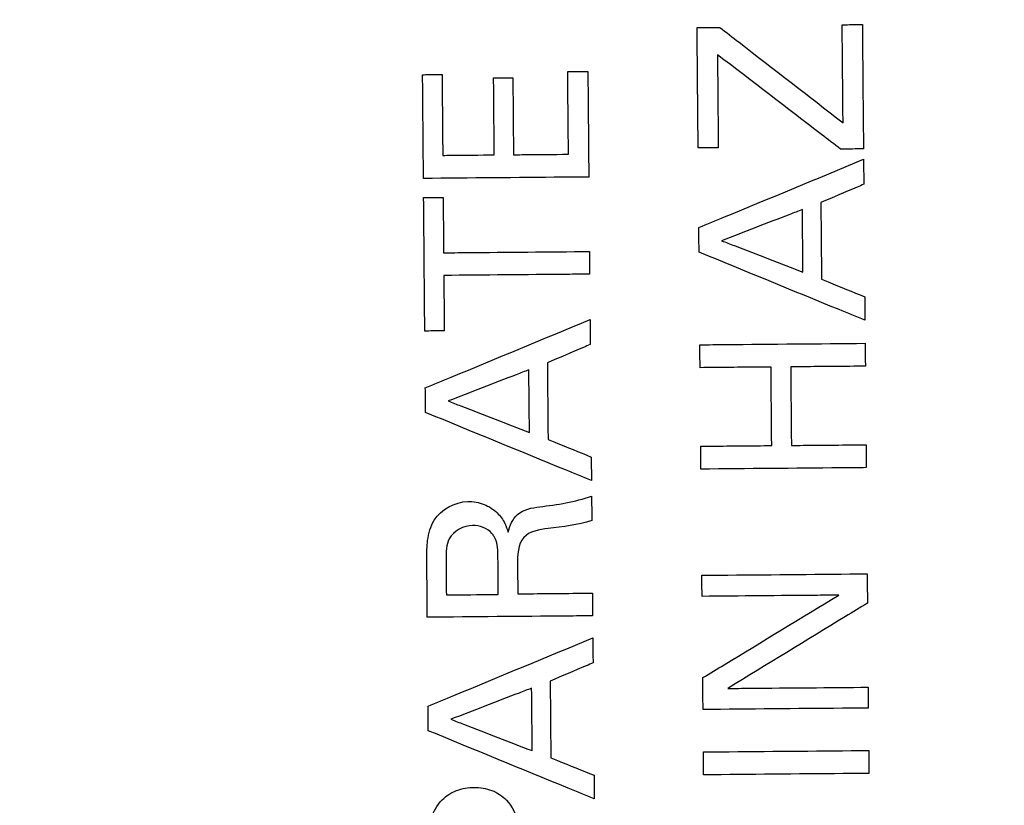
# Model space of a CAD drawing. Header units: inches. Extents: x 0 to 34, y 0 to 22.
# Tile 29 of 69: x 7.662 to 8.02, y 6.25 to 6.536. Entities that reach past the tile are written whole.
import ezdxf

# ---------------------------------------------------------------- set-up
doc = ezdxf.new("R2010")
doc.units = ezdxf.units.IN
doc.header["$LTSCALE"] = 1.87
doc.header["$MEASUREMENT"] = 0
doc.layers.get('0').update_dxf_attribs({"linetype": 'CONTINUOUS'})
doc.layers.add('DATUMCURVES', color=7, linetype='CONTINUOUS')
doc.layers.add('DIMENSIONS', color=7, linetype='CONTINUOUS')
doc.styles.get("Standard").update_dxf_attribs({"font": 'txt', "width": 0.8})
doc.dimstyles.new('DIMSTYLE_1', dxfattribs={"dimtxt": 0.125, "dimasz": 0.1875, "dimexe": 0.18, "dimexo": 0.0625, "dimgap": 0.09, "dimtad": 0, "dimtih": 1, "dimtoh": 1, "dimdec": 3, "dimzin": 4, "dimdsep": 46, "dimtxsty": 'STANDARD', "dimblk": '_FILLED', "dimblk1": '_FILLED', "dimblk2": '_FILLED', "dimcen": 0.09, "dimadec": 0, "dimazin": 0, "dimtp": 0.01, "dimtm": 0.01, "dimtfac": 1, "dimtdec": 3, "dimtofl": 0, "dimtmove": 0, "dimatfit": 3, "dimldrblk": '_FILLED', "dimfxl": 1, "dimtolj": 1, "dimtzin": 4, "dimarcsym": 0})

# ---------------------------------------------------------------- blocks, each defined once
blk = doc.blocks.new('_FILLED')
at = {"color": 0, "linetype": 'BYBLOCK'}
blk.add_solid([(0, 0), (-1, 0.1736), (-1, -0.1736)], dxfattribs=at)
blk = doc.blocks.new('*D1')
at = {"layer": 'DIMENSIONS', "color": 2, "linetype": 'CONTINUOUS'}
for p, q in [((6.98109, 8.41866), (9.59242, 8.41866)), ((9.46742, 8.41866), (9.46742, 6.79725)), ((9.46742, 4.65346), (9.46742, 6.54725)), ((6.98744, 4.65346), (9.59242, 4.65346))]:
    blk.add_line(p, q, dxfattribs=at)
at = {"layer": 'DIMENSIONS', "color": 2, "linetype": 'CONTINUOUS', "xscale": 0.1875, "yscale": 0.1875, "zscale": 0.1875}
for p, rotation in [((9.46742, 8.41866), 90), ((9.46742, 4.65346), 270)]:
    blk.add_blockref('_FILLED', p, dxfattribs=dict(at, rotation=rotation))
at = {"layer": 'DIMENSIONS', "color": 2, "linetype": 'CONTINUOUS', "width": 0.8}
for s, p in [('[', (9.42992, 6.60975)), (']', (10.02992, 6.60975)), ('3.765', (8.80492, 6.60975)), ('95.64', (9.52992, 6.60975))]:
    blk.add_text(s, height=0.125, dxfattribs=at).set_placement(p)
blk = doc.blocks.new('*D2')
at = {"layer": 'DIMENSIONS', "color": 2, "linetype": 'CONTINUOUS'}
for p, q in [((6.62533, 11.36822), (10.55403, 11.36822)), ((10.42903, 11.36822), (10.42903, 9.18302)), ((10.42903, 4.65346), (10.42903, 8.93302)), ((7.01395, 4.65346), (10.55403, 4.65346))]:
    blk.add_line(p, q, dxfattribs=at)
at = {"layer": 'DIMENSIONS', "color": 2, "linetype": 'CONTINUOUS', "xscale": 0.1875, "yscale": 0.1875, "zscale": 0.1875}
for p, rotation in [((10.42903, 11.36822), 90), ((10.42903, 4.65346), 270)]:
    blk.add_blockref('_FILLED', p, dxfattribs=dict(at, rotation=rotation))
at = {"layer": 'DIMENSIONS', "color": 2, "linetype": 'CONTINUOUS', "width": 0.8}
for s, p in [('[', (10.34153, 8.99552)), (']', (11.04153, 8.99552)), ('6.715', (9.71653, 8.99552)), ('170.55', (10.44153, 8.99552))]:
    blk.add_text(s, height=0.125, dxfattribs=at).set_placement(p)

msp = doc.modelspace()

# ---------------------------------------------------------------- linework, layer by layer
at = {"layer": 'DATUMCURVES', "color": 40, "linetype": 'CONTINUOUS'}
for points, knots in [([(7.96124, 6.53423, 1.13017), (7.96163, 6.53423, 1.13017), (7.96407, 6.53425, 1.13017), (7.96652, 6.53427, 1.13017), (7.96858, 6.53429, 1.13017)], [0, 0, 0, 0, 0.15625, 1, 1, 1, 1]), ([(7.96156, 6.49858, 1.13017), (7.96154, 6.50043, 1.13017), (7.96144, 6.51232, 1.13017), (7.96133, 6.5242, 1.13017), (7.96124, 6.53423, 1.13017)], [0, 0, 0, 0, 0.15625, 1, 1, 1, 1]), ([(7.96858, 6.53429, 1.13017), (7.9686, 6.53193, 1.13017), (7.96873, 6.51686, 1.13017), (7.96887, 6.50178, 1.13017), (7.96898, 6.48907, 1.13017)], [0, 0, 0, 0, 0.15625, 1, 1, 1, 1]), ([(7.90846, 6.53318, 1.13017), (7.90889, 6.53319, 1.13017), (7.91164, 6.53321, 1.13017), (7.91439, 6.53323, 1.13017), (7.91671, 6.53325, 1.13017)], [0, 0, 0, 0, 0.15625, 1, 1, 1, 1]), ([(7.90884, 6.48946, 1.13017), (7.90882, 6.49173, 1.13017), (7.9087, 6.50631, 1.13017), (7.90857, 6.52088, 1.13017), (7.90846, 6.53318, 1.13017)], [0, 0, 0, 0, 0.15625, 1, 1, 1, 1]), ([(7.91671, 6.53325, 1.13017), (7.91905, 6.53145, 1.13017), (7.93399, 6.51989, 1.13017), (7.94894, 6.50833, 1.13017), (7.96156, 6.49858, 1.13017)], [0, 0, 0, 0, 0.15625, 1, 1, 1, 1]), ([(7.96065, 6.48899, 1.13017), (7.95832, 6.49078, 1.13017), (7.94339, 6.50223, 1.13017), (7.92847, 6.51367, 1.13017), (7.91587, 6.52333, 1.13017)], [0, 0, 0, 0, 0.15625, 1, 1, 1, 1]), ([(7.91587, 6.52333, 1.13017), (7.91589, 6.52157, 1.13017), (7.91599, 6.5103, 1.13017), (7.91609, 6.49903, 1.13017), (7.91617, 6.48952, 1.13017)], [0, 0, 0, 0, 0.15625, 1, 1, 1, 1]), ([(7.80859, 6.51606, 1.13017), (7.80896, 6.51606, 1.13017), (7.81132, 6.51609, 1.13017), (7.81368, 6.51611, 1.13017), (7.81567, 6.51612, 1.13017)], [0, 0, 0, 0, 0.15625, 1, 1, 1, 1]), ([(7.80892, 6.47833, 1.13017), (7.80891, 6.48029, 1.13017), (7.8088, 6.49287, 1.13017), (7.80869, 6.50545, 1.13017), (7.80859, 6.51606, 1.13017)], [0, 0, 0, 0, 0.15625, 1, 1, 1, 1]), ([(7.81567, 6.51612, 1.13017), (7.81569, 6.51459, 1.13017), (7.81577, 6.50479, 1.13017), (7.81586, 6.49499, 1.13017), (7.81593, 6.48673, 1.13017)], [0, 0, 0, 0, 0.15625, 1, 1, 1, 1]), ([(7.8614, 6.51719, 1.13017), (7.86178, 6.51719, 1.13017), (7.86422, 6.51721, 1.13017), (7.86666, 6.51723, 1.13017), (7.86872, 6.51725, 1.13017)], [0, 0, 0, 0, 0.15625, 1, 1, 1, 1]), ([(7.86166, 6.48712, 1.13017), (7.86165, 6.48869, 1.13017), (7.86156, 6.49871, 1.13017), (7.86147, 6.50873, 1.13017), (7.8614, 6.51719, 1.13017)], [0, 0, 0, 0, 0.15625, 1, 1, 1, 1]), ([(7.86872, 6.51725, 1.13017), (7.86874, 6.51525, 1.13017), (7.86885, 6.50245, 1.13017), (7.86896, 6.48965, 1.13017), (7.86906, 6.47885, 1.13017)], [0, 0, 0, 0, 0.15625, 1, 1, 1, 1]), ([(7.83443, 6.51487, 1.13017), (7.83479, 6.51487, 1.13017), (7.83713, 6.51489, 1.13017), (7.83946, 6.51491, 1.13017), (7.84143, 6.51493, 1.13017)], [0, 0, 0, 0, 0.15625, 1, 1, 1, 1]), ([(7.83467, 6.48689, 1.13017), (7.83466, 6.48835, 1.13017), (7.83458, 6.49767, 1.13017), (7.8345, 6.507, 1.13017), (7.83443, 6.51487, 1.13017)], [0, 0, 0, 0, 0.15625, 1, 1, 1, 1]), ([(7.84143, 6.51493, 1.13017), (7.84144, 6.51347, 1.13017), (7.84152, 6.50415, 1.13017), (7.8416, 6.49482, 1.13017), (7.84167, 6.48695, 1.13017)], [0, 0, 0, 0, 0.15625, 1, 1, 1, 1]), ([(7.81593, 6.48673, 1.13017), (7.8169, 6.48673, 1.13017), (7.82315, 6.48679, 1.13017), (7.8294, 6.48684, 1.13017), (7.83467, 6.48689, 1.13017)], [0, 0, 0, 0, 0.15625, 1, 1, 1, 1]), ([(7.84167, 6.48695, 1.13017), (7.84271, 6.48696, 1.13017), (7.84938, 6.48702, 1.13017), (7.85604, 6.48708, 1.13017), (7.86166, 6.48712, 1.13017)], [0, 0, 0, 0, 0.15625, 1, 1, 1, 1]), ([(7.91617, 6.48952, 1.13017), (7.91579, 6.48952, 1.13017), (7.91335, 6.4895, 1.13017), (7.9109, 6.48947, 1.13017), (7.90884, 6.48946, 1.13017)], [0, 0, 0, 0, 0.15625, 1, 1, 1, 1]), ([(7.96898, 6.48907, 1.13017), (7.96854, 6.48906, 1.13017), (7.96577, 6.48904, 1.13017), (7.96299, 6.48901, 1.13017), (7.96065, 6.48899, 1.13017)], [0, 0, 0, 0, 0.15625, 1, 1, 1, 1]), ([(7.9091, 6.46044, 1.13017), (7.91222, 6.46173, 1.13017), (7.93219, 6.47001, 1.13017), (7.95216, 6.47829, 1.13017), (7.96901, 6.48528, 1.13017)], [0, 0, 0, 0, 0.15625, 1, 1, 1, 1]), ([(7.96901, 6.48528, 1.13017), (7.96901, 6.48481, 1.13017), (7.96904, 6.48178, 1.13017), (7.96907, 6.47876, 1.13017), (7.96909, 6.47621, 1.13017)], [0, 0, 0, 0, 0.15625, 1, 1, 1, 1]), ([(7.86906, 6.47885, 1.13017), (7.86593, 6.47883, 1.13017), (7.84588, 6.47865, 1.13017), (7.82584, 6.47848, 1.13017), (7.80892, 6.47833, 1.13017)], [0, 0, 0, 0, 0.15625, 1, 1, 1, 1]), ([(7.96909, 6.47621, 1.13017), (7.96828, 6.47586, 1.13017), (7.96307, 6.47365, 1.13017), (7.95787, 6.47144, 1.13017), (7.95348, 6.46957, 1.13017)], [0, 0, 0, 0, 0.15625, 1, 1, 1, 1]), ([(7.80898, 6.47139, 1.13017), (7.80935, 6.4714, 1.13017), (7.81171, 6.47142, 1.13017), (7.81407, 6.47144, 1.13017), (7.81606, 6.47145, 1.13017)], [0, 0, 0, 0, 0.15625, 1, 1, 1, 1]), ([(7.80941, 6.42284, 1.13017), (7.80938, 6.42537, 1.13017), (7.80924, 6.44155, 1.13017), (7.8091, 6.45774, 1.13017), (7.80898, 6.47139, 1.13017)], [0, 0, 0, 0, 0.15625, 1, 1, 1, 1]), ([(7.81606, 6.47145, 1.13017), (7.81607, 6.4704, 1.13017), (7.81613, 6.46369, 1.13017), (7.81619, 6.45697, 1.13017), (7.81624, 6.4513, 1.13017)], [0, 0, 0, 0, 0.15625, 1, 1, 1, 1]), ([(7.95348, 6.46957, 1.13017), (7.95349, 6.46812, 1.13017), (7.95357, 6.45882, 1.13017), (7.95366, 6.44952, 1.13017), (7.95372, 6.44167, 1.13017)], [0, 0, 0, 0, 0.15625, 1, 1, 1, 1]), ([(7.94676, 6.46701, 1.13017), (7.94523, 6.46642, 1.13017), (7.93544, 6.46265, 1.13017), (7.92565, 6.45887, 1.13017), (7.91739, 6.45568, 1.13017)], [0, 0, 0, 0, 0.15625, 1, 1, 1, 1]), ([(7.94696, 6.44428, 1.13017), (7.94695, 6.44546, 1.13017), (7.94688, 6.45304, 1.13017), (7.94682, 6.46062, 1.13017), (7.94676, 6.46701, 1.13017)], [0, 0, 0, 0, 0.15625, 1, 1, 1, 1]), ([(7.90918, 6.45153, 1.13017), (7.90917, 6.45199, 1.13017), (7.90915, 6.45496, 1.13017), (7.90912, 6.45793, 1.13017), (7.9091, 6.46044, 1.13017)], [0, 0, 0, 0, 0.15625, 1, 1, 1, 1]), ([(7.91739, 6.45568, 1.13017), (7.91893, 6.45509, 1.13017), (7.92878, 6.45129, 1.13017), (7.93864, 6.44748, 1.13017), (7.94696, 6.44428, 1.13017)], [0, 0, 0, 0, 0.15625, 1, 1, 1, 1]), ([(7.81624, 6.4513, 1.13017), (7.819, 6.45132, 1.13017), (7.83669, 6.45148, 1.13017), (7.85437, 6.45163, 1.13017), (7.8693, 6.45176, 1.13017)], [0, 0, 0, 0, 0.15625, 1, 1, 1, 1]), ([(7.8693, 6.45176, 1.13017), (7.8693, 6.45133, 1.13017), (7.86932, 6.44858, 1.13017), (7.86935, 6.44584, 1.13017), (7.86937, 6.44352, 1.13017)], [0, 0, 0, 0, 0.15625, 1, 1, 1, 1]), ([(7.96952, 6.42674, 1.13017), (7.96638, 6.42803, 1.13017), (7.94626, 6.43629, 1.13017), (7.92615, 6.44456, 1.13017), (7.90918, 6.45153, 1.13017)], [0, 0, 0, 0, 0.15625, 1, 1, 1, 1]), ([(7.86937, 6.44352, 1.13017), (7.8666, 6.44349, 1.13017), (7.84892, 6.44334, 1.13017), (7.83123, 6.44318, 1.13017), (7.81631, 6.44305, 1.13017)], [0, 0, 0, 0, 0.15625, 1, 1, 1, 1]), ([(7.81631, 6.44305, 1.13017), (7.81632, 6.442, 1.13017), (7.81638, 6.43529, 1.13017), (7.81644, 6.42857, 1.13017), (7.81649, 6.4229, 1.13017)], [0, 0, 0, 0, 0.15625, 1, 1, 1, 1]), ([(7.95372, 6.44167, 1.13017), (7.95454, 6.44134, 1.13017), (7.95978, 6.43922, 1.13017), (7.96502, 6.4371, 1.13017), (7.96945, 6.43532, 1.13017)], [0, 0, 0, 0, 0.15625, 1, 1, 1, 1]), ([(7.96945, 6.43532, 1.13017), (7.96945, 6.43487, 1.13017), (7.96947, 6.43201, 1.13017), (7.9695, 6.42915, 1.13017), (7.96952, 6.42674, 1.13017)], [0, 0, 0, 0, 0.15625, 1, 1, 1, 1]), ([(7.80959, 6.40215, 1.13017), (7.81271, 6.40345, 1.13017), (7.83268, 6.41173, 1.13017), (7.85266, 6.42001, 1.13017), (7.86951, 6.427, 1.13017)], [0, 0, 0, 0, 0.15625, 1, 1, 1, 1]), ([(7.86951, 6.427, 1.13017), (7.86952, 6.42652, 1.13017), (7.86954, 6.4235, 1.13017), (7.86957, 6.42048, 1.13017), (7.86959, 6.41792, 1.13017)], [0, 0, 0, 0, 0.15625, 1, 1, 1, 1]), ([(7.81649, 6.4229, 1.13017), (7.81612, 6.4229, 1.13017), (7.81376, 6.42288, 1.13017), (7.8114, 6.42285, 1.13017), (7.80941, 6.42284, 1.13017)], [0, 0, 0, 0, 0.15625, 1, 1, 1, 1]), ([(7.86959, 6.41792, 1.13017), (7.86878, 6.41758, 1.13017), (7.86358, 6.41537, 1.13017), (7.85838, 6.41316, 1.13017), (7.854, 6.41129, 1.13017)], [0, 0, 0, 0, 0.15625, 1, 1, 1, 1]), ([(7.90947, 6.41785, 1.13017), (7.9126, 6.41788, 1.13017), (7.93264, 6.41805, 1.13017), (7.95268, 6.41823, 1.13017), (7.96959, 6.41838, 1.13017)], [0, 0, 0, 0, 0.15625, 1, 1, 1, 1]), ([(7.90954, 6.40952, 1.13017), (7.90954, 6.40996, 1.13017), (7.90951, 6.41273, 1.13017), (7.90949, 6.41551, 1.13017), (7.90947, 6.41785, 1.13017)], [0, 0, 0, 0, 0.15625, 1, 1, 1, 1]), ([(7.96959, 6.41838, 1.13017), (7.9696, 6.41794, 1.13017), (7.96962, 6.41517, 1.13017), (7.96965, 6.41239, 1.13017), (7.96967, 6.41005, 1.13017)], [0, 0, 0, 0, 0.15625, 1, 1, 1, 1]), ([(7.84726, 6.40873, 1.13017), (7.84573, 6.40814, 1.13017), (7.83594, 6.40436, 1.13017), (7.82614, 6.40058, 1.13017), (7.81787, 6.3974, 1.13017)], [0, 0, 0, 0, 0.15625, 1, 1, 1, 1]), ([(7.84746, 6.38599, 1.13017), (7.84745, 6.38718, 1.13017), (7.84739, 6.39476, 1.13017), (7.84732, 6.40233, 1.13017), (7.84726, 6.40873, 1.13017)], [0, 0, 0, 0, 0.15625, 1, 1, 1, 1]), ([(7.854, 6.41129, 1.13017), (7.85401, 6.40984, 1.13017), (7.85409, 6.40053, 1.13017), (7.85417, 6.39123, 1.13017), (7.85424, 6.38339, 1.13017)], [0, 0, 0, 0, 0.15625, 1, 1, 1, 1]), ([(7.93535, 6.40975, 1.13017), (7.93401, 6.40974, 1.13017), (7.9254, 6.40966, 1.13017), (7.9168, 6.40959, 1.13017), (7.90954, 6.40952, 1.13017)], [0, 0, 0, 0, 0.15625, 1, 1, 1, 1]), ([(7.9356, 6.38119, 1.13017), (7.93559, 6.38267, 1.13017), (7.93551, 6.39219, 1.13017), (7.93542, 6.40171, 1.13017), (7.93535, 6.40975, 1.13017)], [0, 0, 0, 0, 0.15625, 1, 1, 1, 1]), ([(7.96967, 6.41005, 1.13017), (7.96825, 6.41004, 1.13017), (7.9592, 6.40996, 1.13017), (7.95015, 6.40988, 1.13017), (7.94251, 6.40981, 1.13017)], [0, 0, 0, 0, 0.15625, 1, 1, 1, 1]), ([(7.94251, 6.40981, 1.13017), (7.94253, 6.40832, 1.13017), (7.94261, 6.3988, 1.13017), (7.94269, 6.38928, 1.13017), (7.94276, 6.38125, 1.13017)], [0, 0, 0, 0, 0.15625, 1, 1, 1, 1]), ([(7.80966, 6.39324, 1.13017), (7.80966, 6.39371, 1.13017), (7.80963, 6.39668, 1.13017), (7.80961, 6.39965, 1.13017), (7.80959, 6.40215, 1.13017)], [0, 0, 0, 0, 0.15625, 1, 1, 1, 1]), ([(7.81787, 6.3974, 1.13017), (7.81942, 6.3968, 1.13017), (7.82928, 6.393, 1.13017), (7.83914, 6.3892, 1.13017), (7.84746, 6.38599, 1.13017)], [0, 0, 0, 0, 0.15625, 1, 1, 1, 1]), ([(7.87002, 6.36845, 1.13017), (7.86688, 6.36974, 1.13017), (7.84676, 6.37801, 1.13017), (7.82664, 6.38627, 1.13017), (7.80966, 6.39324, 1.13017)], [0, 0, 0, 0, 0.15625, 1, 1, 1, 1]), ([(7.85424, 6.38339, 1.13017), (7.85506, 6.38305, 1.13017), (7.86029, 6.38094, 1.13017), (7.86553, 6.37882, 1.13017), (7.86995, 6.37703, 1.13017)], [0, 0, 0, 0, 0.15625, 1, 1, 1, 1]), ([(7.90979, 6.38096, 1.13017), (7.91114, 6.38097, 1.13017), (7.91974, 6.38105, 1.13017), (7.92834, 6.38112, 1.13017), (7.9356, 6.38119, 1.13017)], [0, 0, 0, 0, 0.15625, 1, 1, 1, 1]), ([(7.90986, 6.37263, 1.13017), (7.90986, 6.37307, 1.13017), (7.90984, 6.37584, 1.13017), (7.90981, 6.37862, 1.13017), (7.90979, 6.38096, 1.13017)], [0, 0, 0, 0, 0.15625, 1, 1, 1, 1]), ([(7.94276, 6.38125, 1.13017), (7.94418, 6.38126, 1.13017), (7.95323, 6.38134, 1.13017), (7.96228, 6.38142, 1.13017), (7.96992, 6.38148, 1.13017)], [0, 0, 0, 0, 0.15625, 1, 1, 1, 1]), ([(7.96992, 6.38148, 1.13017), (7.96992, 6.38105, 1.13017), (7.96994, 6.37828, 1.13017), (7.96997, 6.3755, 1.13017), (7.96999, 6.37316, 1.13017)], [0, 0, 0, 0, 0.15625, 1, 1, 1, 1]), ([(7.86995, 6.37703, 1.13017), (7.86995, 6.37658, 1.13017), (7.86998, 6.37373, 1.13017), (7.87, 6.37087, 1.13017), (7.87002, 6.36845, 1.13017)], [0, 0, 0, 0, 0.15625, 1, 1, 1, 1]), ([(7.96999, 6.37316, 1.13017), (7.96686, 6.37313, 1.13017), (7.94682, 6.37296, 1.13017), (7.92677, 6.37278, 1.13017), (7.90986, 6.37263, 1.13017)], [0, 0, 0, 0, 0.15625, 1, 1, 1, 1]), ([(7.87007, 6.36284, 1.13017), (7.87008, 6.36237, 1.13017), (7.8701, 6.3594, 1.13017), (7.87013, 6.35643, 1.13017), (7.87015, 6.35393, 1.13017)], [0, 0, 0, 0, 0.15625, 1, 1, 1, 1]), ([(7.81013, 6.34025, 1.13017), (7.81011, 6.34239, 1.13017), (7.81021, 6.34712, 1.13017), (7.81263, 6.35654, 1.13017), (7.82243, 6.36184, 1.13017), (7.83099, 6.36019, 1.13017), (7.83572, 6.35717, 1.13017), (7.83849, 6.35337, 1.13017), (7.83939, 6.35078, 1.13017), (7.83969, 6.34967, 1.13017)], [0, 0, 0, 0, 0.133699, 0.296429, 0.586463, 0.712017, 0.830084, 0.927952, 1, 1, 1, 1]), ([(7.83969, 6.34967, 1.13017), (7.84029, 6.35204, 1.13017), (7.84261, 6.35741, 1.13017), (7.84839, 6.35859, 1.13017), (7.8512, 6.35893, 1.13017)], [0, 0, 0, 0, 0.463612, 1, 1, 1, 1]), ([(7.82676, 6.35213, 1.13017), (7.82351, 6.3521, 1.13017), (7.81709, 6.3487, 1.13017), (7.81711, 6.34251, 1.13017), (7.81713, 6.34006, 1.13017)], [0, 0, 0, 0, 0.570421, 1, 1, 1, 1]), ([(7.83464, 6.34812, 1.13017), (7.8344, 6.34852, 1.13017), (7.83264, 6.35097, 1.13017), (7.8293, 6.35215, 1.13017), (7.82676, 6.35213, 1.13017)], [0, 0, 0, 0, 0.153608, 1, 1, 1, 1]), ([(7.85426, 6.35104, 1.13017), (7.85114, 6.35066, 1.13017), (7.84332, 6.34927, 1.13017), (7.84311, 6.3412, 1.13017), (7.84314, 6.33778, 1.13017)], [0, 0, 0, 0, 0.479476, 1, 1, 1, 1]), ([(7.83603, 6.34022, 1.13017), (7.83603, 6.34066, 1.13017), (7.83595, 6.34332, 1.13017), (7.83579, 6.3462, 1.13017), (7.83464, 6.34812, 1.13017)], [0, 0, 0, 0, 0.16242, 1, 1, 1, 1]), ([(7.81031, 6.31876, 1.13017), (7.81031, 6.31988, 1.13017), (7.81024, 6.32704, 1.13017), (7.81018, 6.3342, 1.13017), (7.81013, 6.34025, 1.13017)], [0, 0, 0, 0, 0.15625, 1, 1, 1, 1]), ([(7.81713, 6.34006, 1.13017), (7.81713, 6.33937, 1.13017), (7.81717, 6.33498, 1.13017), (7.81721, 6.3306, 1.13017), (7.81724, 6.32689, 1.13017)], [0, 0, 0, 0, 0.15625, 1, 1, 1, 1]), ([(7.83615, 6.32706, 1.13017), (7.83614, 6.32774, 1.13017), (7.8361, 6.33213, 1.13017), (7.83607, 6.33652, 1.13017), (7.83603, 6.34022, 1.13017)], [0, 0, 0, 0, 0.15625, 1, 1, 1, 1]), ([(7.84314, 6.33778, 1.13017), (7.84314, 6.33723, 1.13017), (7.84317, 6.33374, 1.13017), (7.8432, 6.33024, 1.13017), (7.84323, 6.32729, 1.13017)], [0, 0, 0, 0, 0.15625, 1, 1, 1, 1]), ([(7.9102, 6.33403, 1.13017), (7.91333, 6.33405, 1.13017), (7.93337, 6.33423, 1.13017), (7.95341, 6.3344, 1.13017), (7.97032, 6.33455, 1.13017)], [0, 0, 0, 0, 0.15625, 1, 1, 1, 1]), ([(7.91027, 6.32636, 1.13017), (7.91026, 6.32676, 1.13017), (7.91024, 6.32932, 1.13017), (7.91022, 6.33187, 1.13017), (7.9102, 6.33403, 1.13017)], [0, 0, 0, 0, 0.15625, 1, 1, 1, 1]), ([(7.97032, 6.33455, 1.13017), (7.97033, 6.334, 1.13017), (7.97036, 6.33044, 1.13017), (7.97039, 6.32689, 1.13017), (7.97042, 6.32389, 1.13017)], [0, 0, 0, 0, 0.15625, 1, 1, 1, 1]), ([(7.81724, 6.32689, 1.13017), (7.81823, 6.3269, 1.13017), (7.82453, 6.32696, 1.13017), (7.83083, 6.32701, 1.13017), (7.83615, 6.32706, 1.13017)], [0, 0, 0, 0, 0.15625, 1, 1, 1, 1]), ([(7.84323, 6.32729, 1.13017), (7.84464, 6.3273, 1.13017), (7.85369, 6.32738, 1.13017), (7.86274, 6.32746, 1.13017), (7.87038, 6.32753, 1.13017)], [0, 0, 0, 0, 0.15625, 1, 1, 1, 1]), ([(7.87038, 6.32753, 1.13017), (7.87038, 6.3271, 1.13017), (7.87041, 6.32435, 1.13017), (7.87043, 6.3216, 1.13017), (7.87045, 6.31928, 1.13017)], [0, 0, 0, 0, 0.15625, 1, 1, 1, 1]), ([(7.95999, 6.3268, 1.13017), (7.9574, 6.32677, 1.13017), (7.94083, 6.32663, 1.13017), (7.92425, 6.32648, 1.13017), (7.91027, 6.32636, 1.13017)], [0, 0, 0, 0, 0.15625, 1, 1, 1, 1]), ([(7.91053, 6.2968, 1.13017), (7.9131, 6.29836, 1.13017), (7.92959, 6.30836, 1.13017), (7.94608, 6.31836, 1.13017), (7.95999, 6.3268, 1.13017)], [0, 0, 0, 0, 0.15625, 1, 1, 1, 1]), ([(7.97042, 6.32389, 1.13017), (7.96777, 6.32227, 1.13017), (7.95085, 6.31194, 1.13017), (7.93392, 6.3016, 1.13017), (7.91964, 6.29287, 1.13017)], [0, 0, 0, 0, 0.15625, 1, 1, 1, 1]), ([(7.87045, 6.31928, 1.13017), (7.86732, 6.31925, 1.13017), (7.84727, 6.31908, 1.13017), (7.82723, 6.3189, 1.13017), (7.81031, 6.31876, 1.13017)], [0, 0, 0, 0, 0.15625, 1, 1, 1, 1]), ([(7.8106, 6.28641, 1.13017), (7.81372, 6.2877, 1.13017), (7.83369, 6.29598, 1.13017), (7.85367, 6.30427, 1.13017), (7.87052, 6.31125, 1.13017)], [0, 0, 0, 0, 0.15625, 1, 1, 1, 1]), ([(7.87052, 6.31125, 1.13017), (7.87053, 6.31078, 1.13017), (7.87055, 6.30775, 1.13017), (7.87058, 6.30473, 1.13017), (7.8706, 6.30218, 1.13017)], [0, 0, 0, 0, 0.15625, 1, 1, 1, 1]), ([(7.8706, 6.30218, 1.13017), (7.86979, 6.30183, 1.13017), (7.86459, 6.29962, 1.13017), (7.85939, 6.29741, 1.13017), (7.85501, 6.29555, 1.13017)], [0, 0, 0, 0, 0.15625, 1, 1, 1, 1]), ([(7.85501, 6.29555, 1.13017), (7.85502, 6.29409, 1.13017), (7.8551, 6.28479, 1.13017), (7.85518, 6.27549, 1.13017), (7.85525, 6.26764, 1.13017)], [0, 0, 0, 0, 0.15625, 1, 1, 1, 1]), ([(7.91063, 6.28522, 1.13017), (7.91062, 6.28582, 1.13017), (7.91059, 6.28968, 1.13017), (7.91055, 6.29354, 1.13017), (7.91053, 6.2968, 1.13017)], [0, 0, 0, 0, 0.15625, 1, 1, 1, 1]), ([(7.91964, 6.29287, 1.13017), (7.92229, 6.2929, 1.13017), (7.93931, 6.29305, 1.13017), (7.95633, 6.29319, 1.13017), (7.97068, 6.29332, 1.13017)], [0, 0, 0, 0, 0.15625, 1, 1, 1, 1]), ([(7.97068, 6.29332, 1.13017), (7.97069, 6.29293, 1.13017), (7.97071, 6.2904, 1.13017), (7.97073, 6.28787, 1.13017), (7.97075, 6.28574, 1.13017)], [0, 0, 0, 0, 0.15625, 1, 1, 1, 1]), ([(7.84827, 6.29298, 1.13017), (7.84674, 6.29239, 1.13017), (7.83695, 6.28862, 1.13017), (7.82715, 6.28484, 1.13017), (7.81888, 6.28165, 1.13017)], [0, 0, 0, 0, 0.15625, 1, 1, 1, 1]), ([(7.84847, 6.27025, 1.13017), (7.84846, 6.27143, 1.13017), (7.8484, 6.27901, 1.13017), (7.84833, 6.28659, 1.13017), (7.84827, 6.29298, 1.13017)], [0, 0, 0, 0, 0.15625, 1, 1, 1, 1]), ([(7.81067, 6.2775, 1.13017), (7.81067, 6.27796, 1.13017), (7.81064, 6.28093, 1.13017), (7.81062, 6.2839, 1.13017), (7.8106, 6.28641, 1.13017)], [0, 0, 0, 0, 0.15625, 1, 1, 1, 1]), ([(7.97075, 6.28574, 1.13017), (7.96762, 6.28572, 1.13017), (7.94758, 6.28554, 1.13017), (7.92754, 6.28537, 1.13017), (7.91063, 6.28522, 1.13017)], [0, 0, 0, 0, 0.15625, 1, 1, 1, 1]), ([(7.81888, 6.28165, 1.13017), (7.82043, 6.28106, 1.13017), (7.83029, 6.27726, 1.13017), (7.84015, 6.27345, 1.13017), (7.84847, 6.27025, 1.13017)], [0, 0, 0, 0, 0.15625, 1, 1, 1, 1]), ([(7.87103, 6.25271, 1.13017), (7.86789, 6.254, 1.13017), (7.84777, 6.26226, 1.13017), (7.82765, 6.27053, 1.13017), (7.81067, 6.2775, 1.13017)], [0, 0, 0, 0, 0.15625, 1, 1, 1, 1]), ([(7.91076, 6.26979, 1.13017), (7.91389, 6.26982, 1.13017), (7.93393, 6.26999, 1.13017), (7.95398, 6.27017, 1.13017), (7.97089, 6.27032, 1.13017)], [0, 0, 0, 0, 0.15625, 1, 1, 1, 1]), ([(7.91083, 6.26146, 1.13017), (7.91083, 6.2619, 1.13017), (7.91081, 6.26467, 1.13017), (7.91078, 6.26745, 1.13017), (7.91076, 6.26979, 1.13017)], [0, 0, 0, 0, 0.15625, 1, 1, 1, 1]), ([(7.97089, 6.27032, 1.13017), (7.97089, 6.26988, 1.13017), (7.97091, 6.26711, 1.13017), (7.97094, 6.26433, 1.13017), (7.97096, 6.26199, 1.13017)], [0, 0, 0, 0, 0.15625, 1, 1, 1, 1]), ([(7.85525, 6.26764, 1.13017), (7.85607, 6.26731, 1.13017), (7.8613, 6.26519, 1.13017), (7.86654, 6.26307, 1.13017), (7.87096, 6.26129, 1.13017)], [0, 0, 0, 0, 0.15625, 1, 1, 1, 1]), ([(7.87096, 6.26129, 1.13017), (7.87096, 6.26084, 1.13017), (7.87099, 6.25798, 1.13017), (7.87101, 6.25512, 1.13017), (7.87103, 6.25271, 1.13017)], [0, 0, 0, 0, 0.15625, 1, 1, 1, 1]), ([(7.97096, 6.26199, 1.13017), (7.96783, 6.26196, 1.13017), (7.94779, 6.26179, 1.13017), (7.92774, 6.26161, 1.13017), (7.91083, 6.26146, 1.13017)], [0, 0, 0, 0, 0.15625, 1, 1, 1, 1]), ([(7.81104, 6.23591, 1.13017), (7.81101, 6.23906, 1.13017), (7.8108, 6.24504, 1.13017), (7.81486, 6.25237, 1.13017), (7.82091, 6.25617, 1.13017), (7.82736, 6.25722, 1.13017), (7.83387, 6.25622, 1.13017), (7.84316, 6.25022, 1.13017), (7.84441, 6.24042, 1.13017), (7.84446, 6.23412, 1.13017)], [0, 0, 0, 0, 0.152284, 0.282505, 0.383415, 0.487392, 0.591714, 0.695867, 1, 1, 1, 1])]:
    msp.add_open_spline(points, degree=3, knots=knots, dxfattribs=at)
for points in [[(7.8512, 6.35893, 1.13017), (7.85757, 6.35973, 1.13017), (7.86403, 6.36066, 1.13017), (7.87007, 6.36284, 1.13017)], [(7.87015, 6.35393, 1.13017), (7.86506, 6.35218, 1.13017), (7.8596, 6.35177, 1.13017), (7.85426, 6.35104, 1.13017)]]:
    msp.add_open_spline(points, degree=3, dxfattribs=at)

# ---------------------------------------------------------------- dimensions: what is measured, and where the dimension line sits
at = {"layer": 'DIMENSIONS', "color": 2, "linetype": 'CONTINUOUS'}
for base, p1, p2, picture, middle in [((10.42903, 4.65346), (6.62533, 11.36822), (7.01395, 4.65346), '*D2', (10.42903, 9.05802)), ((9.46742, 4.65346), (6.98109, 8.41866), (6.98744, 4.65346), '*D1', (9.46742, 6.67225))]:
    dim = msp.add_linear_dim(base=base, p1=p1, p2=p2, angle=270, dimstyle='DIMSTYLE_1', dxfattribs=at)
    dim.commit()
    dim.dimension.update_dxf_attribs({"geometry": picture, "text_midpoint": middle, "dimtype": 160})

doc.saveas('drawing.dxf')
